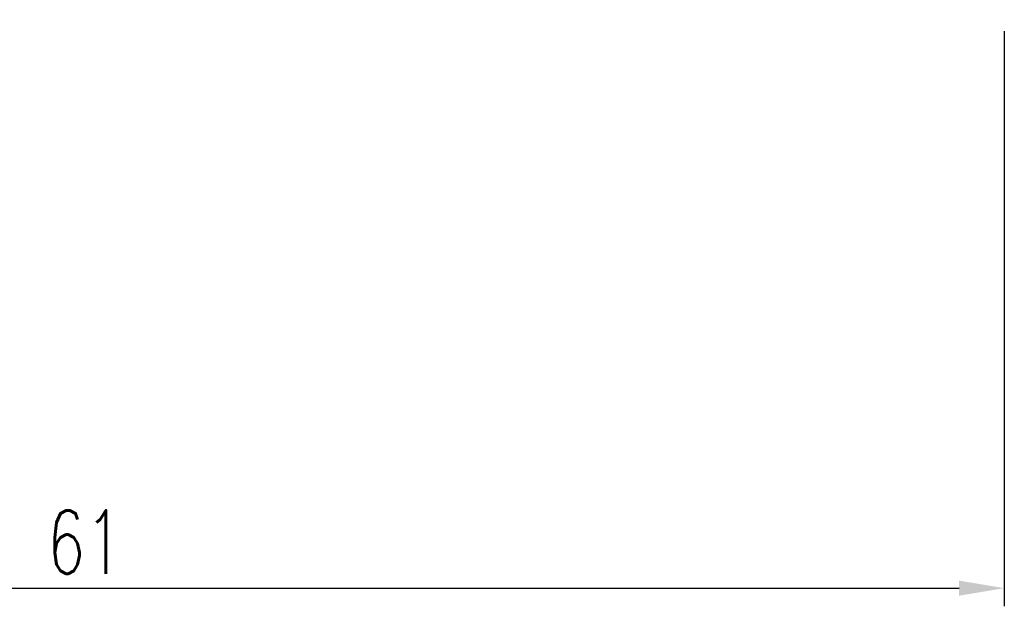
# Model space of a CAD drawing. Header units: millimetres. Extents: x -5 to 149, y 7 to 96.
# Tile 17 of 49: x 106 to 139, y 7 to 26. Entities that reach past the tile are written whole.
import ezdxf

# ---------------------------------------------------------------- set-up
doc = ezdxf.new("R2010")
doc.units = ezdxf.units.MM
doc.header["$LTSCALE"] = 0.1
doc.layers.get('DEFPOINTS').update_dxf_attribs({"linetype": 'CONTINUOUS'})
doc.layers.add('layer 1', color=7, linetype='CONTINUOUS')
doc.styles.add('DIM-7', font='SIMPLEX.shx', dxfattribs={"width": 0.7, "bigfont": 'chineset.shx'})
doc.dimstyles.new('CNS', dxfattribs={"dimtxt": 3.5, "dimasz": 2.5, "dimexe": 1, "dimexo": 1.5, "dimgap": 0.09, "dimtad": 0, "dimdsep": 46, "dimtxsty": 'DIM-7', "dimcen": 0.09, "dimclrd": 1, "dimclre": 1, "dimclrt": 4, "dimadec": 0, "dimazin": 0, "dimtfac": 1, "dimtix": 1, "dimtmove": 2, "dimatfit": 3, "dimfxl": 1, "dimtvp": 0.971429, "dimtolj": 1, "dimarcsym": 0})

# ---------------------------------------------------------------- blocks, each defined once
blk = doc.blocks.new('*D7')
at = {"layer": 'DEFPOINTS', "color": 0, "transparency": 16777216}
for p in [(77.924, 26.699), (138.924, 26.699), (138.924, 7.331)]:
    blk.add_point(p, dxfattribs=at)
at = {"layer": 'layer 1', "lineweight": -2, "transparency": 16777216}
for p, q in [((77.924, 25.799), (77.924, 6.731)), ((138.924, 25.799), (138.924, 6.731)), ((79.424, 7.331), (137.424, 7.331))]:
    blk.add_line(p, q, dxfattribs=at)
at = {"layer": 'layer 1', "transparency": 16777216}
for points in [[(79.424, 7.581), (79.424, 7.081), (77.924, 7.331)], [(137.424, 7.581), (137.424, 7.081), (138.924, 7.331)]]:
    blk.add_solid(points, dxfattribs=at)
at = {"layer": 'layer 1', "transparency": 16777216, "insert": (108.424, 8.861), "char_height": 2.1, "attachment_point": 5, "style": 'DIM-7'}
blk.add_mtext('\\A1;61', dxfattribs=at)

msp = doc.modelspace()

# ---------------------------------------------------------------- dimensions: what is measured, and where the dimension line sits
at = {"layer": 'layer 1'}
dim = msp.add_linear_dim(base=(138.924, 7.331), p1=(77.924, 26.699), p2=(138.924, 26.699), dimstyle='CNS', override={"dimscale": 0.6, "dimgap": 0.8, "dimtad": 1, "dimclrd": 256, "dimclre": 256, "dimclrt": 256, "dimadec": 2, "dimazin": 2, "dimtmove": 1}, dxfattribs=at)
dim.commit()
dim.dimension.update_dxf_attribs({"geometry": '*D7', "text_midpoint": (108.424, 8.861)})

doc.saveas('drawing.dxf')
